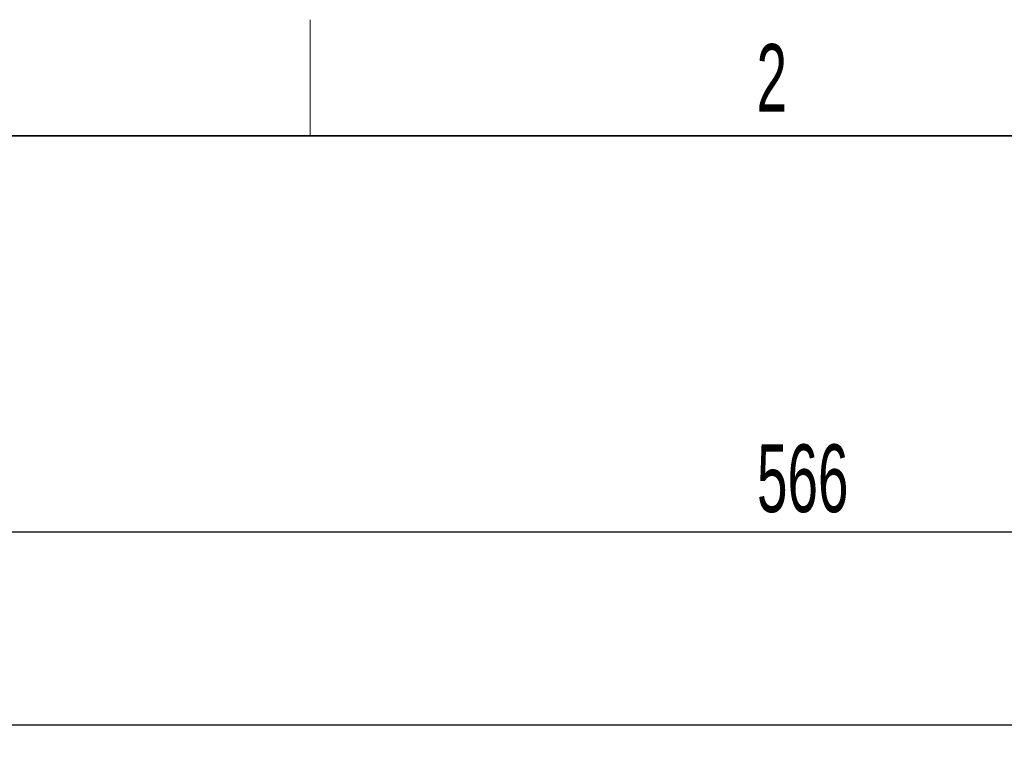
# Model space of a CAD drawing. Header units: millimetres. Extents: x 5 to 418, y 2 to 292.
# Tile 55 of 87: x 59 to 110, y 251 to 288. Entities that reach past the tile are written whole.
import ezdxf

# ---------------------------------------------------------------- set-up
doc = ezdxf.new("R2010")
doc.units = ezdxf.units.MM
doc.layers.add('SLD-0', color=7, linetype='Continuous')
doc.styles.add('SLDTEXTSTYLE0', font='TXT', dxfattribs={"width": 0.605})
doc.dimstyles.new('SLDDIMSTYLE0', dxfattribs={"dimtxt": 3.5, "dimasz": 3.302, "dimexe": 0, "dimexo": 0.0625, "dimgap": 0.875, "dimtad": 1, "dimlfac": 6, "dimrnd": 1e-09, "dimzin": 12, "dimdsep": 46, "dimtxsty": 'SLDTEXTSTYLE0', "dimsah": 1, "dimcen": 0.09, "dimadec": 0, "dimazin": 3, "dimtfac": 1, "dimtofl": 0, "dimtmove": 0, "dimatfit": 3, "dimfxl": 1, "dimfrac": 2, "dimtolj": 1, "dimtzin": 12, "dimarcsym": 0})

# ---------------------------------------------------------------- blocks, each defined once
blk = doc.blocks.new('_D_1')
at = {"layer": 'SLD-0', "color": 7}
for p, q in [((53.682, 251.205), (53.682, 263.039)), ((148.015, 251.205), (148.015, 263.039)), ((53.682, 262.039), (148.015, 262.039))]:
    blk.add_line(p, q, dxfattribs=at)
for points in [[(53.682, 262.039), (56.984, 261.531), (56.984, 262.547)], [(148.015, 262.039), (144.713, 262.547), (144.713, 261.531)]]:
    blk.add_solid(points, dxfattribs=at)
at = {"layer": 'SLD-0', "color": 7, "insert": (96.838, 266.55), "char_height": 3.5, "attachment_point": 1, "style": 'SLDTEXTSTYLE0'}
blk.add_mtext('566', dxfattribs=at)

msp = doc.modelspace()

# ---------------------------------------------------------------- linework, layer by layer
at = {"color": 7, "linetype": 'Continuous', "lineweight": 25}
msp.add_line((147.3484, 252.0387), (54.3484, 252.0387), dxfattribs=at)
at = {"layer": 'SLD-0', "lineweight": 18}
msp.add_line((73.75, 282.5), (73.75, 288.5), dxfattribs=at)
at = {"layer": 'SLD-0', "lineweight": 35}
msp.add_line((408, 282.5), (26, 282.5), dxfattribs=at)

# ---------------------------------------------------------------- texts
at = {"layer": 'SLD-0', "insert": (97.6027, 287.243), "char_height": 3.5, "attachment_point": 2, "style": 'SLDTEXTSTYLE0'}
msp.add_mtext('2', dxfattribs=at)

# ---------------------------------------------------------------- dimensions: what is measured, and where the dimension line sits
at = {"layer": 'SLD-0', "color": 7}
dim = msp.add_linear_dim(base=(148.0151, 262.0387), p1=(53.6817, 251.2054), p2=(148.0151, 251.2054), dimstyle='SLDDIMSTYLE0', dxfattribs=at)
dim.commit()
dim.dimension.update_dxf_attribs({"geometry": '_D_1', "text_midpoint": (100.8484, 262.0387), "dimtype": 160})

doc.saveas('drawing.dxf')
